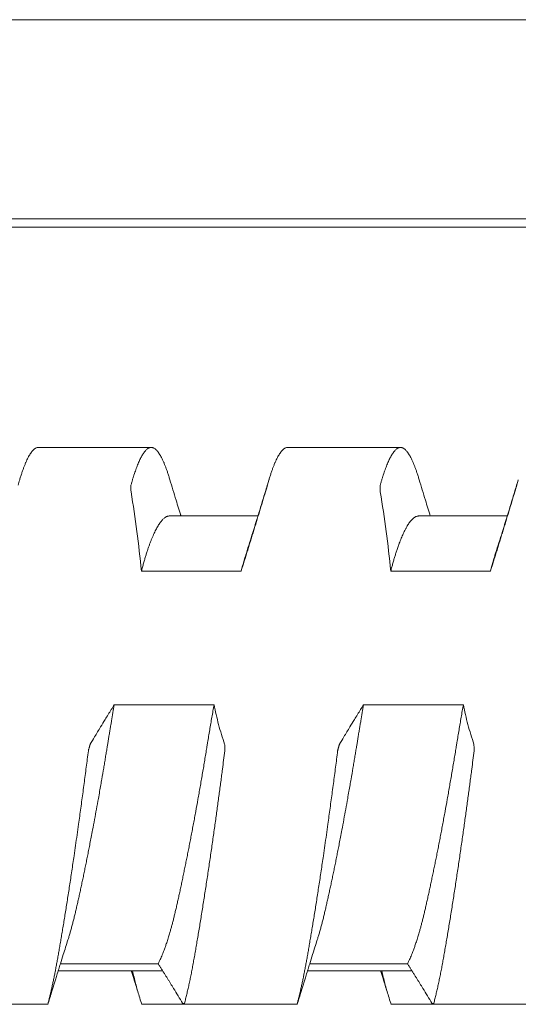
# Model space of a CAD drawing. Header units: millimetres. Extents: x 0 to 594, y 0 to 420.
# Tile 48 of 83: x 337.78 to 341.78, y 292.48 to 300.39. Entities that reach past the tile are written whole.
import ezdxf

# ---------------------------------------------------------------- set-up
doc = ezdxf.new("R2010")
doc.units = ezdxf.units.MM
doc.linetypes.add('K5LT_THIN', pattern=[0])
doc.layers.add('Системный слой', color=7, linetype='Continuous')

# ---------------------------------------------------------------- blocks, each defined once
blk = doc.blocks.new('U2')
at = {"layer": 'Системный слой', "color": 7, "linetype": 'K5LT_THIN', "lineweight": 18}
for p, q in [((388.1859, 300.3864), (280.4859, 300.3864)), ((388.1859, 298.7878), (280.4859, 298.7878)), ((280.4859, 298.7214), (388.1859, 298.7214)), ((337.9332, 296.9539), (338.8386, 296.9539)), ((339.9332, 296.9539), (340.8386, 296.9539)), ((339.6949, 296.4039), (338.9859, 296.4039)), ((341.6949, 296.4039), (340.9859, 296.4039)), ((338.7603, 295.9619), (339.5603, 295.9619)), ((340.7603, 295.9619), (341.5603, 295.9619)), ((339.3426, 294.8891), (338.5426, 294.8891)), ((341.3426, 294.8891), (340.5426, 294.8891)), ((338.0923, 292.7539), (338.9301, 292.7539)), ((338.11, 292.8107), (338.8941, 292.8107)), ((340.0923, 292.7539), (340.9301, 292.7539)), ((340.11, 292.8107), (340.8941, 292.8107)), ((337.0983, 292.4849), (338.011, 292.4849)), ((338.7608, 292.4849), (339.6735, 292.4849)), ((339.0983, 292.4849), (340.011, 292.4849)), ((340.7608, 292.4849), (341.6735, 292.4849)), ((341.0982, 292.4849), (342.011, 292.4849))]:
    blk.add_line(p, q, dxfattribs=at)
for points, knots in [([(337.7835, 296.695), (337.785, 296.7002), (337.7895, 296.715), (337.797, 296.7386), (337.806, 296.765), (337.8149, 296.7898), (337.8239, 296.8129), (337.8329, 296.8344), (337.8418, 296.8541), (337.8507, 296.8721), (337.8596, 296.8882), (337.8684, 296.9026), (337.8771, 296.9152), (337.8857, 296.926), (337.8943, 296.9351), (337.9027, 296.9423), (337.911, 296.9478), (337.9192, 296.9516), (337.9266, 296.9535), (337.9313, 296.9539), (337.9333, 296.9539)], [0.0389082, 0.0389082, 0.0389082, 0.0389082, 0.0527751, 0.0793011, 0.1059564, 0.1326966, 0.1595331, 0.1863987, 0.2132585, 0.2400913, 0.2668922, 0.2936634, 0.3203856, 0.3470814, 0.3737541, 0.4004136, 0.4270318, 0.4535844, 0.4799646, 0.4997854, 0.4997854, 0.4997854, 0.4997854]), ([(338.8385, 296.9539), (338.8379, 296.9539), (338.8346, 296.9538), (338.8286, 296.9529), (338.8206, 296.95), (338.8125, 296.9455), (338.8044, 296.9394), (338.7962, 296.9318), (338.7881, 296.9226), (338.78, 296.912), (338.772, 296.9), (338.7641, 296.8869), (338.7563, 296.8725), (338.7485, 296.8571), (338.7409, 296.8406), (338.7334, 296.8231), (338.7259, 296.8046), (338.7185, 296.7851), (338.7112, 296.7647), (338.7039, 296.7435), (338.6968, 296.7214), (338.6897, 296.6984), (338.6826, 296.6746), (338.678, 296.6582), (338.6757, 296.6498)], [0.4997855, 0.4997855, 0.4997855, 0.4997855, 0.5062288, 0.5324781, 0.5588287, 0.5850106, 0.6110122, 0.6366678, 0.6621513, 0.6871159, 0.711701, 0.7356734, 0.7593898, 0.7825461, 0.805391, 0.8278243, 0.8501668, 0.8721984, 0.8940265, 0.9155354, 0.9369288, 0.9580831, 0.9791053, 1, 1, 1, 1]), ([(338.9883, 296.695), (338.9868, 296.7002), (338.9823, 296.715), (338.9748, 296.7386), (338.9658, 296.765), (338.9569, 296.7898), (338.9479, 296.8129), (338.9389, 296.8344), (338.93, 296.8541), (338.9211, 296.8721), (338.9122, 296.8882), (338.9034, 296.9026), (338.8947, 296.9152), (338.8861, 296.926), (338.8775, 296.9351), (338.8691, 296.9423), (338.8607, 296.9478), (338.8526, 296.9516), (338.8451, 296.9535), (338.8405, 296.9539), (338.8385, 296.9539)], [0.0389083, 0.0389083, 0.0389083, 0.0389083, 0.0527751, 0.0793011, 0.1059564, 0.1326966, 0.1595331, 0.1863987, 0.2132585, 0.2400912, 0.2668922, 0.2936634, 0.3203856, 0.3470813, 0.3737541, 0.4004135, 0.4270318, 0.4535844, 0.4799645, 0.4997855, 0.4997855, 0.4997855, 0.4997855]), ([(339.7835, 296.695), (339.785, 296.7002), (339.7895, 296.715), (339.797, 296.7386), (339.806, 296.765), (339.8149, 296.7898), (339.8239, 296.8129), (339.8329, 296.8344), (339.8418, 296.8541), (339.8507, 296.8721), (339.8596, 296.8882), (339.8684, 296.9026), (339.8771, 296.9152), (339.8857, 296.926), (339.8943, 296.9351), (339.9027, 296.9423), (339.911, 296.9478), (339.9192, 296.9516), (339.9266, 296.9535), (339.9313, 296.9539), (339.9333, 296.9539)], [0.0389083, 0.0389083, 0.0389083, 0.0389083, 0.0527751, 0.0793011, 0.1059563, 0.1326966, 0.159533, 0.1863986, 0.2132585, 0.2400912, 0.2668922, 0.2936633, 0.3203856, 0.3470813, 0.373754, 0.4004135, 0.4270317, 0.4535843, 0.4799645, 0.4997854, 0.4997854, 0.4997854, 0.4997854]), ([(340.8385, 296.9539), (340.8379, 296.9539), (340.8346, 296.9538), (340.8286, 296.9529), (340.8206, 296.95), (340.8125, 296.9455), (340.8044, 296.9394), (340.7962, 296.9318), (340.7881, 296.9226), (340.78, 296.912), (340.772, 296.9), (340.7641, 296.8869), (340.7563, 296.8725), (340.7485, 296.8571), (340.7409, 296.8406), (340.7334, 296.8231), (340.7259, 296.8046), (340.7185, 296.7851), (340.7112, 296.7647), (340.7039, 296.7435), (340.6968, 296.7214), (340.6897, 296.6984), (340.6826, 296.6746), (340.678, 296.6582), (340.6757, 296.6498)], [0.4997855, 0.4997855, 0.4997855, 0.4997855, 0.5062289, 0.5324782, 0.5588288, 0.5850106, 0.6110122, 0.6366679, 0.6621514, 0.687116, 0.711701, 0.7356734, 0.7593898, 0.7825461, 0.805391, 0.8278244, 0.8501669, 0.8721985, 0.8940265, 0.9155354, 0.9369289, 0.9580831, 0.9791054, 1, 1, 1, 1]), ([(340.9883, 296.695), (340.9868, 296.7002), (340.9823, 296.715), (340.9748, 296.7386), (340.9658, 296.765), (340.9569, 296.7898), (340.9479, 296.8129), (340.9389, 296.8344), (340.93, 296.8541), (340.9211, 296.8721), (340.9122, 296.8882), (340.9034, 296.9026), (340.8947, 296.9152), (340.8861, 296.926), (340.8775, 296.9351), (340.8691, 296.9423), (340.8607, 296.9478), (340.8526, 296.9516), (340.8451, 296.9535), (340.8405, 296.9539), (340.8385, 296.9539)], [0.0389083, 0.0389083, 0.0389083, 0.0389083, 0.0527751, 0.0793011, 0.1059564, 0.1326966, 0.1595331, 0.1863987, 0.2132585, 0.2400912, 0.2668922, 0.2936634, 0.3203856, 0.3470814, 0.3737541, 0.4004136, 0.4270318, 0.4535844, 0.4799646, 0.4997855, 0.4997855, 0.4997855, 0.4997855]), ([(338.6757, 296.6498), (338.6752, 296.648), (338.6753, 296.6435), (338.6757, 296.6256), (338.6761, 296.6077), (338.6766, 296.5974)], [0, 0, 0, 0, 0.3333333, 0.6666667, 0.9852484, 0.9852484, 0.9852484, 0.9852484]), ([(339.0769, 296.4039), (339.0763, 296.4056), (339.0758, 296.4073), (339.0745, 296.4117), (339.0736, 296.4144), (339.0711, 296.4227), (339.0694, 296.4282), (339.0643, 296.4446), (339.061, 296.4555), (339.051, 296.4882), (339.0444, 296.5099), (339.0212, 296.586), (339.0047, 296.6404), (338.9884, 296.695)], [11.66837, 11.66837, 11.66837, 11.66837, 11.864948, 11.864948, 12.187198, 12.187198, 12.8317, 12.8317, 14.110308, 14.110308, 16.646736, 16.646736, 23, 23, 23, 23]), ([(339.7834, 296.695), (339.7716, 296.6554), (339.7597, 296.616), (339.7358, 296.5372), (339.7238, 296.4978), (339.7086, 296.4484), (339.7055, 296.4382), (339.7005, 296.422), (339.6987, 296.416), (339.6962, 296.408), (339.6955, 296.4059), (339.6946, 296.403), (339.6944, 296.4021), (339.6932, 296.3983), (339.6923, 296.3954), (339.6905, 296.3897), (339.6897, 296.3869), (339.6871, 296.3787), (339.6854, 296.3732), (339.6804, 296.3568), (339.677, 296.3459), (339.6669, 296.3134), (339.6602, 296.2918), (339.6363, 296.2155), (339.619, 296.1608), (339.6017, 296.1064)], [0, 0, 0, 0, 4.6, 4.6, 9.2, 9.2, 10.388038, 10.388038, 11.093513, 11.093513, 11.331629, 11.331629, 11.436514, 11.436514, 11.779514, 11.779514, 12.101726, 12.101726, 12.746148, 12.746148, 14.024599, 14.024599, 16.560712, 16.560712, 23, 23, 23, 23]), ([(339.7552, 296.5974), (339.7555, 296.5986), (339.7561, 296.6006), (339.7572, 296.6042), (339.7585, 296.6087), (339.7598, 296.6135), (339.761, 296.6176), (339.7622, 296.6216), (339.7635, 296.626), (339.7651, 296.6316), (339.7672, 296.6386), (339.7689, 296.6446), (339.7698, 296.6477), (339.77, 296.6483), (339.7704, 296.6498)], [0.0207323, 0.0207323, 0.0207323, 0.0207323, 0.0428738, 0.0907081, 0.1467339, 0.1992067, 0.2507103, 0.2970712, 0.3612257, 0.4410502, 0.5612885, 0.7459787, 0.9001496, 1, 1, 1, 1]), ([(340.6757, 296.6498), (340.6752, 296.648), (340.6753, 296.6435), (340.6757, 296.6256), (340.6761, 296.6077), (340.6766, 296.5974)], [0, 0, 0, 0, 0.3333333, 0.6666667, 0.9852482, 0.9852482, 0.9852482, 0.9852482]), ([(341.0769, 296.4039), (341.0764, 296.4056), (341.0758, 296.4072), (341.0745, 296.4116), (341.0737, 296.4143), (341.0711, 296.4225), (341.0695, 296.4279), (341.0645, 296.4442), (341.0611, 296.455), (341.0512, 296.4873), (341.0447, 296.5088), (341.0215, 296.5851), (341.0049, 296.64), (340.9884, 296.695)], [11.66837, 11.66837, 11.66837, 11.66837, 11.861895, 11.861895, 12.181093, 12.181093, 12.819489, 12.819489, 14.085986, 14.085986, 16.598386, 16.598386, 23, 23, 23, 23]), ([(341.7834, 296.695), (341.7716, 296.6554), (341.7597, 296.616), (341.7358, 296.5372), (341.7238, 296.4978), (341.7086, 296.4483), (341.7054, 296.438), (341.7004, 296.4218), (341.6986, 296.4159), (341.6962, 296.4079), (341.6955, 296.4059), (341.6946, 296.403), (341.6944, 296.4021), (341.6932, 296.3983), (341.6923, 296.3954), (341.6906, 296.3898), (341.6897, 296.3871), (341.6872, 296.3789), (341.6855, 296.3734), (341.6805, 296.3572), (341.6772, 296.3464), (341.6672, 296.3142), (341.6605, 296.2928), (341.6366, 296.2163), (341.6192, 296.1612), (341.6017, 296.1064)], [0, 0, 0, 0, 4.6, 4.6, 9.2, 9.2, 10.398228, 10.398228, 11.096959, 11.096959, 11.33163, 11.33163, 11.436711, 11.436711, 11.776463, 11.776463, 12.095622, 12.095622, 12.733941, 12.733941, 14.000283, 14.000283, 16.512374, 16.512374, 23, 23, 23, 23]), ([(341.7552, 296.5974), (341.7555, 296.5986), (341.7561, 296.6006), (341.7572, 296.6042), (341.7585, 296.6087), (341.7598, 296.6135), (341.761, 296.6176), (341.7622, 296.6216), (341.7635, 296.626), (341.7651, 296.6316), (341.7672, 296.6386), (341.7689, 296.6446), (341.7698, 296.6477), (341.77, 296.6483), (341.7704, 296.6498)], [0.0207323, 0.0207323, 0.0207323, 0.0207323, 0.0428737, 0.0907079, 0.1467335, 0.1992061, 0.2507096, 0.2970702, 0.3612244, 0.4410485, 0.5612863, 0.745976, 0.9001477, 1, 1, 1, 1]), ([(339.5603, 295.9619), (339.5644, 295.975), (339.5725, 296.0011), (339.5848, 296.0405), (339.5972, 296.0802), (339.6095, 296.1199), (339.6218, 296.1597), (339.6341, 296.1995), (339.6464, 296.2394), (339.6586, 296.2792), (339.6708, 296.319), (339.687, 296.372), (339.7071, 296.4382), (339.7312, 296.5177), (339.7472, 296.5708), (339.7552, 296.5974)], [0, 0, 0, 0, 0.061701, 0.123718, 0.186012, 0.249454, 0.311365, 0.374222, 0.437076, 0.499829, 0.562449, 0.624918, 0.74988, 0.874616, 1, 1, 1, 1]), ([(341.5603, 295.9619), (341.5644, 295.975), (341.5725, 296.0011), (341.5848, 296.0405), (341.5972, 296.0802), (341.6095, 296.1199), (341.6218, 296.1597), (341.6341, 296.1995), (341.6464, 296.2394), (341.6586, 296.2792), (341.6708, 296.319), (341.687, 296.372), (341.7071, 296.4382), (341.7312, 296.5177), (341.7472, 296.5708), (341.7552, 296.5974)], [0, 0, 0, 0, 0.061701, 0.123718, 0.186012, 0.249454, 0.311365, 0.374222, 0.437076, 0.499829, 0.562449, 0.624918, 0.74988, 0.874616, 1, 1, 1, 1]), ([(338.7603, 295.9619), (338.7631, 295.9728), (338.7688, 295.9942), (338.7774, 296.0254), (338.786, 296.0555), (338.7948, 296.0846), (338.8036, 296.1126), (338.8125, 296.1395), (338.8214, 296.1652), (338.8304, 296.1897), (338.8394, 296.2129), (338.8484, 296.2349), (338.8574, 296.2556), (338.8664, 296.2749), (338.8754, 296.293), (338.8843, 296.3097), (338.8933, 296.325), (338.9022, 296.339), (338.911, 296.3517), (338.9198, 296.3629), (338.9285, 296.3728), (338.9371, 296.3813), (338.9456, 296.3884), (338.954, 296.3942), (338.9622, 296.3986), (338.9704, 296.4017), (338.9783, 296.4035), (338.9834, 296.4039), (338.9859, 296.4039)], [0, 0, 0, 0, 0.0195229, 0.0390031, 0.0584552, 0.0778934, 0.0973441, 0.1167885, 0.1362175, 0.1556097, 0.1749833, 0.1943308, 0.2136589, 0.2329537, 0.2522434, 0.2715269, 0.2908062, 0.3100748, 0.3293512, 0.3486154, 0.3678541, 0.3870253, 0.4061466, 0.4251878, 0.4441798, 0.4630927, 0.48194, 0.499783, 0.499783, 0.499783, 0.499783]), ([(340.7603, 295.9619), (340.7631, 295.9729), (340.7688, 295.9945), (340.7775, 296.0258), (340.7862, 296.0561), (340.795, 296.0852), (340.8041, 296.1142), (340.8139, 296.1438), (340.8261, 296.1784), (340.8403, 296.2157), (340.8562, 296.2534), (340.8704, 296.2835), (340.8827, 296.3068), (340.8926, 296.3239), (340.9018, 296.3384), (340.9116, 296.3525), (340.9223, 296.3661), (340.9339, 296.3785), (340.9445, 296.3877), (340.9541, 296.3942), (340.9626, 296.3988), (340.971, 296.4019), (340.9788, 296.4036), (340.9837, 296.4039), (340.9859, 296.4039)], [0, 0, 0, 0, 0.019411, 0.0388631, 0.0583411, 0.0778216, 0.097283, 0.1188792, 0.1426277, 0.1771543, 0.211649, 0.2461431, 0.2698323, 0.2913556, 0.3107197, 0.3300817, 0.3558703, 0.3816543, 0.4074423, 0.4267653, 0.4460676, 0.4653421, 0.4846192, 0.4999991, 0.4999991, 0.4999991, 0.4999991]), ([(339.6017, 296.1064), (339.6001, 296.1016), (339.5964, 296.0899), (339.5907, 296.071), (339.5844, 296.0498), (339.5782, 296.0283), (339.5721, 296.0065), (339.5662, 295.9844), (339.5622, 295.9695), (339.5603, 295.9619)], [0.90687117, 0.90687117, 0.90687117, 0.90687117, 0.91704499, 0.93129483, 0.94525965, 0.95912929, 0.97282557, 0.98644709, 1, 1, 1, 1]), ([(341.6017, 296.1064), (341.5982, 296.0956), (341.5907, 296.0714), (341.5809, 296.0378), (341.5705, 296.0006), (341.5642, 295.9771), (341.5603, 295.9619)], [0.90734352, 0.90734352, 0.90734352, 0.90734352, 0.93013984, 0.9572991, 0.97319502, 1, 1, 1, 1]), ([(338.1701, 293.0014), (338.1714, 293.0056), (338.1757, 293.0191), (338.1829, 293.0425), (338.1916, 293.0724), (338.2002, 293.1033), (338.2088, 293.1355), (338.2174, 293.1686), (338.2258, 293.2028), (338.2341, 293.238), (338.2424, 293.2741), (338.2508, 293.3113), (338.2593, 293.3495), (338.2679, 293.3886), (338.2766, 293.4286), (338.2853, 293.4694), (338.294, 293.5109), (338.3028, 293.5532), (338.3117, 293.5963), (338.3205, 293.6401), (338.3294, 293.6845), (338.3383, 293.7295), (338.3476, 293.7768), (338.3575, 293.8281), (338.3697, 293.892), (338.3838, 293.967), (338.3993, 294.0515), (338.413, 294.1273), (338.4245, 294.1922), (338.4336, 294.2438), (338.4443, 294.3059), (338.4545, 294.3653), (338.4643, 294.4233), (338.4713, 294.4651), (338.478, 294.5054), (338.4828, 294.5349), (338.487, 294.5606), (338.4911, 294.5855), (338.4967, 294.6196), (338.5027, 294.6559), (338.5087, 294.6914), (338.5145, 294.726), (338.5221, 294.7707), (338.5314, 294.825), (338.5389, 294.868), (338.5426, 294.8891)], [0.1655807, 0.1655807, 0.1655807, 0.1655807, 0.1744414, 0.1938422, 0.2132501, 0.2326854, 0.2521531, 0.2716277, 0.291066, 0.3104385, 0.3297989, 0.3492476, 0.368751, 0.3882614, 0.4077371, 0.4271889, 0.4466359, 0.4660841, 0.4855328, 0.5049609, 0.5243783, 0.5437864, 0.5631906, 0.5847178, 0.6083834, 0.6425174, 0.6763577, 0.7099329, 0.7324843, 0.7526165, 0.770213, 0.8046619, 0.8212255, 0.8370964, 0.8526635, 0.8675541, 0.8709806, 0.8820789, 0.896149, 0.910127, 0.9237341, 0.9370667, 0.9499927, 0.9753099, 1, 1, 1, 1]), ([(338.5426, 294.8891), (338.5344, 294.876), (338.522, 294.8563), (338.5055, 294.83), (338.4891, 294.8035), (338.4645, 294.7637), (338.4362, 294.7173), (338.4082, 294.6709), (338.3804, 294.6245), (338.3606, 294.5913), (338.3488, 294.5714)], [0, 0, 0, 0, 0.124073, 0.186439, 0.24903, 0.374474, 0.562414, 0.687249, 0.812078, 1, 1, 1, 1]), ([(339.3426, 294.8891), (339.3397, 294.8724), (339.3338, 294.8388), (339.3251, 294.7883), (339.3165, 294.7376), (339.3079, 294.6867), (339.2993, 294.6357), (339.292, 294.5914), (339.2865, 294.5574), (339.2809, 294.5234), (339.2742, 294.4827), (339.2657, 294.4318), (339.2572, 294.381), (339.2485, 294.3303), (339.2398, 294.2798), (339.2311, 294.2295), (339.2223, 294.1795), (339.2105, 294.1133), (339.1986, 294.0477), (339.1867, 293.983), (339.1777, 293.9349), (339.1688, 293.8872), (339.1598, 293.8402), (339.1509, 293.7936), (339.1419, 293.7477), (339.133, 293.7024), (339.1241, 293.6578), (339.1152, 293.6139), (339.1064, 293.5707), (339.0976, 293.5282), (339.0889, 293.4865), (339.0802, 293.4457), (339.0716, 293.4056), (339.0631, 293.3664), (339.0546, 293.3281), (339.0462, 293.2909), (339.0381, 293.2551), (339.03, 293.2205), (339.022, 293.1874), (339.0141, 293.1557), (339.0062, 293.1254), (338.9983, 293.0965), (338.9898, 293.0662), (338.9799, 293.0324), (338.9686, 292.9963), (338.9577, 292.9635), (338.9487, 292.9379), (338.9414, 292.9182), (338.9344, 292.9), (338.9269, 292.8813), (338.9189, 292.8625), (338.9118, 292.8465), (338.9035, 292.829), (338.8979, 292.8178), (338.8941, 292.8107)], [0, 0, 0, 0, 0.019558, 0.039095, 0.058619, 0.078149, 0.097711, 0.117267, 0.128998, 0.136767, 0.156243, 0.175724, 0.195231, 0.214754, 0.234278, 0.253787, 0.273278, 0.292764, 0.331743, 0.351215, 0.370679, 0.390137, 0.409589, 0.429016, 0.448432, 0.46784, 0.487241, 0.506621, 0.52599, 0.545355, 0.564716, 0.58406, 0.603397, 0.622744, 0.642124, 0.66137, 0.680425, 0.699141, 0.717732, 0.735969, 0.753971, 0.771587, 0.78906, 0.811355, 0.838085, 0.863756, 0.883381, 0.897358, 0.911202, 0.928956, 0.946318, 0.963278, 0.975657, 1, 1, 1, 1]), ([(340.1701, 293.0014), (340.1714, 293.0056), (340.1757, 293.0191), (340.1829, 293.0425), (340.1916, 293.0724), (340.2002, 293.1033), (340.2088, 293.1355), (340.2174, 293.1686), (340.2258, 293.2028), (340.2341, 293.238), (340.2424, 293.2741), (340.2508, 293.3113), (340.2593, 293.3495), (340.2679, 293.3886), (340.2766, 293.4286), (340.2853, 293.4694), (340.294, 293.5109), (340.3028, 293.5532), (340.3117, 293.5963), (340.3205, 293.6401), (340.3294, 293.6845), (340.3383, 293.7295), (340.3476, 293.7768), (340.3575, 293.8281), (340.3697, 293.892), (340.3838, 293.967), (340.3993, 294.0515), (340.413, 294.1273), (340.4245, 294.1922), (340.4336, 294.2438), (340.4443, 294.3059), (340.4545, 294.3653), (340.4643, 294.4233), (340.4713, 294.4651), (340.478, 294.5054), (340.4828, 294.5349), (340.487, 294.5606), (340.4911, 294.5855), (340.4967, 294.6196), (340.5027, 294.6559), (340.5087, 294.6914), (340.5145, 294.726), (340.5221, 294.7707), (340.5314, 294.825), (340.5389, 294.868), (340.5426, 294.8891)], [0.1655806, 0.1655806, 0.1655806, 0.1655806, 0.1744414, 0.1938422, 0.21325, 0.2326853, 0.252153, 0.2716276, 0.291066, 0.3104384, 0.3297988, 0.3492475, 0.368751, 0.3882613, 0.407737, 0.4271889, 0.4466358, 0.4660841, 0.4855327, 0.5049608, 0.5243782, 0.5437864, 0.5631905, 0.5847178, 0.6083833, 0.6425173, 0.6763576, 0.7099329, 0.7324843, 0.7526165, 0.7702129, 0.8046618, 0.8212254, 0.8370963, 0.8526635, 0.8675541, 0.8709806, 0.8820788, 0.896149, 0.9101269, 0.9237341, 0.9370666, 0.9499926, 0.9753098, 1, 1, 1, 1]), ([(340.5426, 294.8891), (340.5344, 294.876), (340.522, 294.8563), (340.5055, 294.83), (340.4891, 294.8035), (340.4645, 294.7637), (340.4362, 294.7173), (340.4082, 294.6709), (340.3804, 294.6245), (340.3606, 294.5913), (340.3488, 294.5714)], [0, 0, 0, 0, 0.124073, 0.186439, 0.24903, 0.374474, 0.562414, 0.687249, 0.812078, 1, 1, 1, 1]), ([(341.3426, 294.8891), (341.3397, 294.8724), (341.3338, 294.8388), (341.3251, 294.7883), (341.3165, 294.7376), (341.3079, 294.6867), (341.2993, 294.6357), (341.292, 294.5914), (341.2865, 294.5574), (341.2809, 294.5234), (341.2742, 294.4827), (341.2657, 294.4318), (341.2572, 294.381), (341.2485, 294.3303), (341.2398, 294.2798), (341.2311, 294.2295), (341.2223, 294.1795), (341.2105, 294.1133), (341.1986, 294.0477), (341.1867, 293.983), (341.1777, 293.9349), (341.1688, 293.8872), (341.1598, 293.8402), (341.1509, 293.7936), (341.1419, 293.7477), (341.133, 293.7024), (341.1241, 293.6578), (341.1152, 293.6139), (341.1064, 293.5707), (341.0976, 293.5282), (341.0889, 293.4865), (341.0802, 293.4457), (341.0716, 293.4056), (341.0631, 293.3664), (341.0546, 293.3281), (341.0462, 293.2909), (341.0381, 293.2551), (341.03, 293.2205), (341.022, 293.1874), (341.0141, 293.1557), (341.0062, 293.1254), (340.9983, 293.0965), (340.9898, 293.0662), (340.9799, 293.0324), (340.9686, 292.9963), (340.9577, 292.9635), (340.9487, 292.9379), (340.9414, 292.9182), (340.9344, 292.9), (340.9269, 292.8813), (340.9189, 292.8625), (340.9118, 292.8465), (340.9035, 292.829), (340.8979, 292.8178), (340.8941, 292.8107)], [0, 0, 0, 0, 0.019558, 0.039095, 0.058619, 0.078149, 0.097711, 0.117267, 0.128998, 0.136767, 0.156244, 0.175724, 0.195231, 0.214754, 0.234278, 0.253787, 0.273278, 0.292764, 0.331743, 0.351215, 0.370679, 0.390137, 0.409589, 0.429016, 0.448432, 0.46784, 0.487241, 0.506621, 0.52599, 0.545355, 0.564716, 0.58406, 0.603397, 0.622744, 0.642124, 0.66137, 0.680425, 0.699141, 0.717732, 0.735969, 0.753971, 0.771587, 0.78906, 0.811355, 0.838085, 0.863756, 0.883381, 0.897358, 0.911202, 0.928956, 0.946318, 0.963278, 0.975658, 1, 1, 1, 1]), ([(338.3488, 294.5714), (338.3485, 294.5714), (338.3479, 294.5694), (338.3469, 294.5659), (338.3456, 294.5614), (338.3443, 294.5567), (338.3431, 294.5526), (338.342, 294.5486), (338.3408, 294.5442), (338.3392, 294.5386), (338.3372, 294.5316), (338.3355, 294.5254), (338.3346, 294.5223), (338.3345, 294.5217), (338.3341, 294.5185)], [0.0207443, 0.0207443, 0.0207443, 0.0207443, 0.0428983, 0.0907386, 0.1467586, 0.1992142, 0.2507962, 0.2972684, 0.360984, 0.4401066, 0.5595781, 0.744189, 0.8989776, 1, 1, 1, 1]), ([(339.4288, 294.5185), (339.4293, 294.5222), (339.4291, 294.5264), (339.4287, 294.5413), (339.4281, 294.5579), (339.4278, 294.568), (339.4274, 294.5714)], [0, 0, 0, 0, 0.3180873, 0.6361747, 0.8583969, 0.9852369, 0.9852369, 0.9852369, 0.9852369]), ([(340.3488, 294.5714), (340.3485, 294.5714), (340.3479, 294.5694), (340.3469, 294.5659), (340.3456, 294.5614), (340.3443, 294.5567), (340.3431, 294.5526), (340.342, 294.5486), (340.3408, 294.5442), (340.3392, 294.5386), (340.3372, 294.5316), (340.3355, 294.5254), (340.3346, 294.5223), (340.3345, 294.5217), (340.3341, 294.5185)], [0.0207445, 0.0207445, 0.0207445, 0.0207445, 0.0428985, 0.090739, 0.1467593, 0.1992153, 0.2507974, 0.2972698, 0.3609857, 0.4401088, 0.5595812, 0.7441929, 0.8989805, 1, 1, 1, 1]), ([(341.4288, 294.5185), (341.4293, 294.5222), (341.4291, 294.5264), (341.4287, 294.5413), (341.4281, 294.5579), (341.4278, 294.568), (341.4274, 294.5714)], [0, 0, 0, 0, 0.3181001, 0.6362002, 0.8584224, 0.9852372, 0.9852372, 0.9852372, 0.9852372]), ([(338.3341, 294.5185), (338.3286, 294.475), (338.3202, 294.4095), (338.3088, 294.3219), (338.3002, 294.2563), (338.2914, 294.1907), (338.2826, 294.1251), (338.2737, 294.0598), (338.2648, 293.9948), (338.2548, 293.9229), (338.2438, 293.8446), (338.2317, 293.7601), (338.2206, 293.6838), (338.2106, 293.6154), (338.2016, 293.5547), (338.1926, 293.4949), (338.1836, 293.4361), (338.1747, 293.3785), (338.166, 293.3222), (338.1573, 293.2673), (338.1488, 293.2139), (338.1404, 293.1621), (338.1321, 293.1119), (338.1241, 293.0633), (338.1162, 293.0165), (338.1085, 292.9713), (338.1011, 292.9281), (338.0938, 292.8865), (338.0867, 292.8467), (338.0798, 292.8084), (338.0728, 292.7716), (338.0659, 292.736), (338.059, 292.7016), (338.0521, 292.6684), (338.0452, 292.6363), (338.0383, 292.6054), (338.0314, 292.5757), (338.0246, 292.5471), (338.0178, 292.5197), (338.0132, 292.502), (338.0109, 292.4934)], [0, 0, 0, 0, 0.054613, 0.081823, 0.108997, 0.136186, 0.163357, 0.190503, 0.217597, 0.244669, 0.280677, 0.316616, 0.35248, 0.379309, 0.406094, 0.432804, 0.459489, 0.486026, 0.512426, 0.538563, 0.564584, 0.590288, 0.615787, 0.640969, 0.666041, 0.690641, 0.714883, 0.738552, 0.761991, 0.784913, 0.807549, 0.829809, 0.852003, 0.873919, 0.895629, 0.916973, 0.93815, 0.958986, 0.979606, 1, 1, 1, 1]), ([(339.1057, 292.4934), (339.1087, 292.5048), (339.1147, 292.5282), (339.1236, 292.5647), (339.1324, 292.6027), (339.1412, 292.6419), (339.1498, 292.6825), (339.1583, 292.7242), (339.1667, 292.7669), (339.175, 292.8108), (339.1831, 292.8557), (339.1912, 292.9017), (339.1995, 292.9492), (339.2079, 292.9982), (339.2164, 293.0489), (339.2251, 293.101), (339.2339, 293.1545), (339.2428, 293.2093), (339.2517, 293.2651), (339.2606, 293.3217), (339.2695, 293.3789), (339.2784, 293.4366), (339.2872, 293.4945), (339.296, 293.5527), (339.3046, 293.6108), (339.3132, 293.6689), (339.3216, 293.7268), (339.3299, 293.7845), (339.3381, 293.8414), (339.346, 293.8978), (339.3538, 293.9532), (339.3614, 294.008), (339.3687, 294.0617), (339.376, 294.1149), (339.383, 294.1673), (339.39, 294.2193), (339.3968, 294.2705), (339.4034, 294.3211), (339.4142, 294.4039), (339.4226, 294.4697), (339.4288, 294.5185)], [0, 0, 0, 0, 0.027117, 0.054305, 0.081528, 0.108717, 0.135839, 0.162846, 0.189771, 0.216568, 0.243235, 0.269882, 0.296667, 0.323715, 0.350967, 0.378381, 0.405826, 0.433222, 0.460528, 0.487588, 0.514442, 0.540938, 0.567267, 0.59318, 0.618826, 0.644077, 0.669208, 0.693863, 0.718154, 0.74182, 0.765228, 0.788029, 0.810472, 0.83243, 0.854261, 0.875732, 0.896977, 0.917879, 0.938668, 1, 1, 1, 1]), ([(340.3341, 294.5185), (340.3286, 294.475), (340.3202, 294.4095), (340.3088, 294.3219), (340.3002, 294.2563), (340.2914, 294.1907), (340.2826, 294.1251), (340.2737, 294.0598), (340.2648, 293.9948), (340.2548, 293.9229), (340.2438, 293.8446), (340.2317, 293.7601), (340.2206, 293.6838), (340.2106, 293.6154), (340.2016, 293.5547), (340.1926, 293.4949), (340.1836, 293.4361), (340.1747, 293.3785), (340.166, 293.3222), (340.1573, 293.2673), (340.1488, 293.2139), (340.1404, 293.1621), (340.1321, 293.1119), (340.1241, 293.0633), (340.1162, 293.0165), (340.1085, 292.9713), (340.1011, 292.9281), (340.0938, 292.8865), (340.0867, 292.8467), (340.0798, 292.8084), (340.0728, 292.7716), (340.0659, 292.736), (340.059, 292.7016), (340.0521, 292.6684), (340.0452, 292.6363), (340.0383, 292.6054), (340.0314, 292.5757), (340.0246, 292.5471), (340.0178, 292.5197), (340.0132, 292.502), (340.0109, 292.4934)], [0, 0, 0, 0, 0.054613, 0.081823, 0.108997, 0.136186, 0.163357, 0.190503, 0.217597, 0.244669, 0.280677, 0.316616, 0.35248, 0.379309, 0.406094, 0.432804, 0.459489, 0.486026, 0.512426, 0.538563, 0.564584, 0.590288, 0.615787, 0.640969, 0.666041, 0.690641, 0.714883, 0.738552, 0.761991, 0.784913, 0.807549, 0.82981, 0.852003, 0.873919, 0.895629, 0.916973, 0.93815, 0.958987, 0.979606, 1, 1, 1, 1]), ([(341.1057, 292.4934), (341.1087, 292.5048), (341.1147, 292.5282), (341.1236, 292.5647), (341.1324, 292.6027), (341.1412, 292.6419), (341.1498, 292.6825), (341.1583, 292.7242), (341.1667, 292.7669), (341.175, 292.8108), (341.1831, 292.8557), (341.1912, 292.9017), (341.1995, 292.9492), (341.2079, 292.9982), (341.2164, 293.0489), (341.2251, 293.101), (341.2339, 293.1545), (341.2428, 293.2093), (341.2517, 293.2651), (341.2606, 293.3217), (341.2695, 293.3789), (341.2784, 293.4366), (341.2872, 293.4945), (341.296, 293.5527), (341.3046, 293.6108), (341.3132, 293.6689), (341.3216, 293.7268), (341.3299, 293.7845), (341.3381, 293.8414), (341.346, 293.8978), (341.3538, 293.9532), (341.3614, 294.008), (341.3687, 294.0617), (341.376, 294.1149), (341.383, 294.1673), (341.39, 294.2193), (341.3968, 294.2705), (341.4034, 294.3211), (341.4142, 294.4039), (341.4226, 294.4697), (341.4288, 294.5185)], [0, 0, 0, 0, 0.027117, 0.054305, 0.081527, 0.108717, 0.135839, 0.162846, 0.189771, 0.216568, 0.243235, 0.269882, 0.296667, 0.323715, 0.350967, 0.378381, 0.405826, 0.433222, 0.460528, 0.487588, 0.514442, 0.540938, 0.567267, 0.59318, 0.618826, 0.644077, 0.669208, 0.693863, 0.718153, 0.74182, 0.765228, 0.788029, 0.810472, 0.83243, 0.854261, 0.875732, 0.896977, 0.917879, 0.938668, 1, 1, 1, 1]), ([(338.1701, 293.0014), (338.1577, 292.9625), (338.1453, 292.9235), (338.1253, 292.8599), (338.1176, 292.8353), (338.1054, 292.7961), (338.1009, 292.7816), (338.095, 292.7627), (338.0937, 292.7583), (338.0875, 292.7383), (338.0827, 292.7227), (338.0744, 292.6959), (338.071, 292.6847), (338.0641, 292.6623), (338.0606, 292.6511), (338.0504, 292.6176), (338.0436, 292.5953), (338.0344, 292.5652), (338.0321, 292.5576), (338.0298, 292.5499)], [0, 0, 0, 0, 4.6, 4.6, 7.493248, 7.493248, 9.2, 9.2, 9.714553, 9.714553, 11.542697, 11.542697, 12.853659, 12.853659, 14.164621, 14.164621, 16.776138, 16.776138, 17.671872, 17.671872, 17.671872, 17.671872]), ([(340.1701, 293.0014), (340.1577, 292.9625), (340.1453, 292.9235), (340.1253, 292.8599), (340.1176, 292.8353), (340.1054, 292.7961), (340.1009, 292.7816), (340.095, 292.7627), (340.0937, 292.7583), (340.0875, 292.7383), (340.0827, 292.7227), (340.0744, 292.6958), (340.0709, 292.6845), (340.0639, 292.6619), (340.0605, 292.6506), (340.0501, 292.6167), (340.0432, 292.5942), (340.0342, 292.5644), (340.032, 292.5571), (340.0298, 292.5499)], [0, 0, 0, 0, 4.6, 4.6, 7.493248, 7.493248, 9.2, 9.2, 9.714554, 9.714554, 11.542697, 11.542697, 12.86627, 12.86627, 14.189843, 14.189843, 16.826482, 16.826482, 17.671872, 17.671872, 17.671872, 17.671872]), ([(338.742, 292.5499), (338.732, 292.5831), (338.7219, 292.6162), (338.7058, 292.6686), (338.6999, 292.6879), (338.6904, 292.7184), (338.687, 292.7297), (338.6821, 292.7453), (338.6808, 292.7496), (338.6795, 292.7539)], [5.328128, 5.328128, 5.328128, 5.328128, 9.2, 9.2, 11.457303, 11.457303, 12.781512, 12.781512, 13.285446, 13.285446, 13.285446, 13.285446]), ([(338.7421, 292.5502), (338.7318, 292.5839), (338.7118, 292.652), (338.6965, 292.7203), (338.6892, 292.7539)], [0.1809329, 0.1809329, 0.1809329, 0.1809329, 0.5, 0.8248041, 0.8248041, 0.8248041, 0.8248041]), ([(338.8941, 292.8107), (338.8983, 292.8041), (338.9066, 292.791), (338.9191, 292.7714), (338.9315, 292.7516), (338.944, 292.7317), (338.9565, 292.7118), (338.9689, 292.6919), (338.9812, 292.672), (338.9977, 292.6454), (339.0221, 292.6057), (339.0544, 292.5527), (339.0784, 292.5129), (339.0904, 292.4929)], [0, 0, 0, 0, 0.06181, 0.123899, 0.18623, 0.248828, 0.311546, 0.374351, 0.437147, 0.499847, 0.624883, 0.812089, 1, 1, 1, 1]), ([(340.742, 292.5499), (340.732, 292.5831), (340.7219, 292.6162), (340.7058, 292.6686), (340.6999, 292.6879), (340.6904, 292.7184), (340.687, 292.7297), (340.6821, 292.7453), (340.6808, 292.7496), (340.6795, 292.7539)], [5.328128, 5.328128, 5.328128, 5.328128, 9.2, 9.2, 11.457303, 11.457303, 12.781512, 12.781512, 13.285446, 13.285446, 13.285446, 13.285446]), ([(340.7421, 292.5502), (340.7318, 292.5839), (340.7118, 292.652), (340.6965, 292.7203), (340.6892, 292.7539)], [0.1809328, 0.1809328, 0.1809328, 0.1809328, 0.5, 0.824804, 0.824804, 0.824804, 0.824804]), ([(340.8941, 292.8107), (340.8983, 292.8041), (340.9066, 292.791), (340.9191, 292.7714), (340.9315, 292.7516), (340.944, 292.7317), (340.9565, 292.7118), (340.9689, 292.6919), (340.9812, 292.672), (340.9977, 292.6454), (341.0221, 292.6057), (341.0544, 292.5527), (341.0784, 292.5129), (341.0904, 292.4929)], [0, 0, 0, 0, 0.06181, 0.123899, 0.18623, 0.248828, 0.311546, 0.374351, 0.437147, 0.499847, 0.624883, 0.812089, 1, 1, 1, 1]), ([(338.0109, 292.4934), (338.0105, 292.4916), (338.0105, 292.4916), (338.0105, 292.4915), (338.0106, 292.4915), (338.0108, 292.4915), (338.0109, 292.4915), (338.011, 292.4915), (338.011, 292.4915)], [0, 0, 0, 0, 0.1498952, 0.2746847, 0.3823213, 0.4910011, 0.650494, 0.664301, 0.664301, 0.664301, 0.664301]), ([(338.011, 292.4915), (338.0111, 292.4915), (338.0112, 292.4916), (338.0114, 292.4918), (338.0119, 292.4929)], [0.6643136, 0.6643136, 0.6643136, 0.6643136, 0.8201603, 0.9834227, 0.9834227, 0.9834227, 0.9834227]), ([(338.7608, 292.4915), (338.7607, 292.4915), (338.7605, 292.4916), (338.7603, 292.4918), (338.7599, 292.4929)], [0.6642938, 0.6642938, 0.6642938, 0.6642938, 0.8228063, 0.9834076, 0.9834076, 0.9834076, 0.9834076]), ([(339.0904, 292.4929), (339.0921, 292.4912), (339.0947, 292.491), (339.097, 292.491), (339.0981, 292.491), (339.0983, 292.491)], [0.0261985, 0.0261985, 0.0261985, 0.0261985, 0.1890487, 0.3271357, 0.3501801, 0.3501801, 0.3501801, 0.3501801]), ([(339.0983, 292.491), (339.0987, 292.491), (339.0995, 292.491), (339.1004, 292.491), (339.101, 292.491), (339.1014, 292.491), (339.1016, 292.491), (339.1018, 292.491), (339.102, 292.491), (339.1022, 292.491), (339.1023, 292.491), (339.1023, 292.491), (339.1024, 292.491), (339.1025, 292.491), (339.1026, 292.491), (339.1028, 292.4911), (339.103, 292.4911), (339.1031, 292.4911), (339.1033, 292.4911), (339.1034, 292.4911), (339.1034, 292.4911), (339.1035, 292.4911), (339.1035, 292.4911), (339.1037, 292.4911), (339.104, 292.4911), (339.1042, 292.4911), (339.1043, 292.4911), (339.1044, 292.4911), (339.1045, 292.4911), (339.1046, 292.4911), (339.1048, 292.4911), (339.105, 292.4911), (339.1051, 292.4911), (339.1051, 292.4911), (339.1057, 292.4934)], [0.3501801, 0.3501801, 0.3501801, 0.3501801, 0.4142609, 0.4677357, 0.5093942, 0.5298924, 0.5455861, 0.557017, 0.5730247, 0.5867623, 0.5976598, 0.6061219, 0.6145902, 0.6243839, 0.6354081, 0.6477954, 0.6604565, 0.6743835, 0.6875869, 0.6998645, 0.7073669, 0.7155186, 0.7312449, 0.7486331, 0.7682563, 0.7803674, 0.7936415, 0.804308, 0.8163499, 0.8315859, 0.8607182, 0.9078119, 0.9579748, 1, 1, 1, 1]), ([(340.0109, 292.4934), (340.0105, 292.4916), (340.0105, 292.4916), (340.0105, 292.4915), (340.0106, 292.4915), (340.0108, 292.4915), (340.0109, 292.4915), (340.011, 292.4915), (340.011, 292.4915)], [0, 0, 0, 0, 0.1496917, 0.2743629, 0.3819598, 0.4906547, 0.6501048, 0.6643089, 0.6643089, 0.6643089, 0.6643089]), ([(340.011, 292.4915), (340.0111, 292.4915), (340.0112, 292.4916), (340.0114, 292.4918), (340.0119, 292.4929)], [0.6643216, 0.6643216, 0.6643216, 0.6643216, 0.8198866, 0.9834224, 0.9834224, 0.9834224, 0.9834224]), ([(340.7608, 292.4915), (340.7607, 292.4915), (340.7605, 292.4916), (340.7603, 292.4918), (340.7599, 292.4929)], [0.6642709, 0.6642709, 0.6642709, 0.6642709, 0.8230874, 0.9834075, 0.9834075, 0.9834075, 0.9834075]), ([(341.0904, 292.4929), (341.0908, 292.4917), (341.0914, 292.4916), (341.0924, 292.4916), (341.0937, 292.4916), (341.0951, 292.4915), (341.0963, 292.4915), (341.0973, 292.4915), (341.0979, 292.4915), (341.0982, 292.4915)], [0.0207947, 0.0207947, 0.0207947, 0.0207947, 0.043026, 0.0910097, 0.1471934, 0.1997982, 0.2515191, 0.2981224, 0.3394183, 0.3394183, 0.3394183, 0.3394183]), ([(341.0982, 292.4915), (341.0983, 292.4915), (341.099, 292.4915), (341.1004, 292.4915), (341.1024, 292.4916), (341.1042, 292.4917), (341.1051, 292.4917), (341.1052, 292.4917), (341.1057, 292.4934)], [0.3394183, 0.3394183, 0.3394183, 0.3394183, 0.362146, 0.4416679, 0.5610313, 0.7440856, 0.8981925, 1, 1, 1, 1])]:
    blk.add_open_spline(points, degree=3, knots=knots, dxfattribs=at)
for points in [[(337.7704, 296.6498), (337.7748, 296.6655), (337.7791, 296.6805), (337.7835, 296.695)], [(339.7704, 296.6498), (339.7748, 296.6655), (339.7791, 296.6805), (339.7835, 296.695)], [(341.7704, 296.6498), (341.7748, 296.6655), (341.7791, 296.6805), (341.7835, 296.695)], [(338.6766, 296.5974), (338.6932, 296.4918), (338.7263, 296.2807), (338.7489, 296.0682), (338.7603, 295.9619)], [(340.6766, 296.5974), (340.6932, 296.4918), (340.7263, 296.2807), (340.7489, 296.0682), (340.7603, 295.9619)], [(339.4274, 294.5714), (339.4104, 294.6241), (339.3763, 294.7297), (339.3539, 294.836), (339.3426, 294.8891)], [(341.4274, 294.5714), (341.4104, 294.6241), (341.3763, 294.7297), (341.3539, 294.836), (341.3426, 294.8891)], [(338.0119, 292.4929), (338.0178, 292.512), (338.0238, 292.5311), (338.0297, 292.5502)], [(338.7599, 292.4929), (338.7539, 292.512), (338.748, 292.5311), (338.7421, 292.5502)], [(340.0119, 292.4929), (340.0178, 292.512), (340.0238, 292.5311), (340.0297, 292.5502)], [(340.7599, 292.4929), (340.7539, 292.512), (340.748, 292.5311), (340.7421, 292.5502)]]:
    blk.add_open_spline(points, degree=3, dxfattribs=at)

msp = doc.modelspace()

# ---------------------------------------------------------------- block references
at = {"layer": 'Системный слой'}
msp.add_blockref('U2', (0, 0), dxfattribs=at)

doc.saveas('drawing.dxf')
